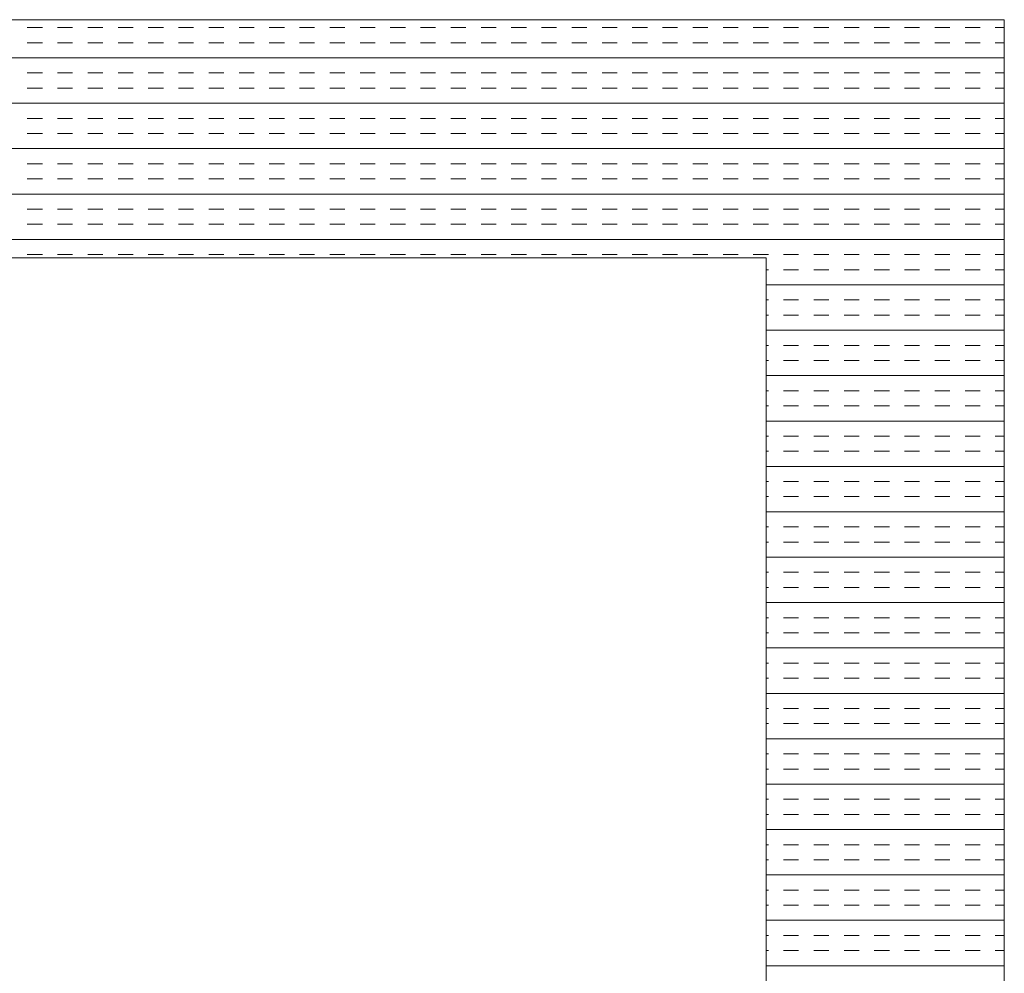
# Model space of a CAD drawing. Extents: x 3940905 to 4145695, y 925352 to 1109797.
# Tile 201 of 256: x 3956186 to 3956393, y 1100046 to 1100246. Entities that reach past the tile are written whole.
import ezdxf

# ---------------------------------------------------------------- set-up
doc = ezdxf.new("R2010")
doc.units = 0
doc.header["$LTSCALE"] = 750
doc.header["$MEASUREMENT"] = 0
doc.layers.add('CKD Equipments', color=252, linetype='CONTINUOUS', lineweight=0)

msp = doc.modelspace()

# ---------------------------------------------------------------- linework, layer by layer
at = {"layer": 'CKD Equipments'}
for p, q in [((3956392.57, 1100245.77), (3955574.57, 1100245.77)), ((3956392.57, 1099545.77), (3956392.57, 1100245.77)), ((3956342.57, 1100195.77), (3955624.57, 1100195.77)), ((3956342.57, 1099595.77), (3956342.57, 1100195.77))]:
    msp.add_line(p, q, dxfattribs=at)
at = {"layer": 'CKD Equipments', "color": 4, "linetype": 'Continuous'}
for p, q in [((3956190.65, 1100244.11), (3956187.48, 1100244.11)), ((3956197, 1100244.11), (3956193.83, 1100244.11)), ((3956203.35, 1100244.11), (3956200.18, 1100244.11)), ((3956209.7, 1100244.11), (3956206.53, 1100244.11)), ((3956216.05, 1100244.11), (3956212.88, 1100244.11)), ((3956222.4, 1100244.11), (3956219.23, 1100244.11)), ((3956228.75, 1100244.11), (3956225.58, 1100244.11)), ((3956235.1, 1100244.11), (3956231.93, 1100244.11)), ((3956241.45, 1100244.11), (3956238.28, 1100244.11)), ((3956247.8, 1100244.11), (3956244.63, 1100244.11)), ((3956254.15, 1100244.11), (3956250.98, 1100244.11)), ((3956260.5, 1100244.11), (3956257.33, 1100244.11)), ((3956266.85, 1100244.11), (3956263.68, 1100244.11)), ((3956273.2, 1100244.11), (3956270.03, 1100244.11)), ((3956279.55, 1100244.11), (3956276.38, 1100244.11)), ((3956285.9, 1100244.11), (3956282.73, 1100244.11)), ((3956292.25, 1100244.11), (3956289.08, 1100244.11)), ((3956298.6, 1100244.11), (3956295.43, 1100244.11)), ((3956304.95, 1100244.11), (3956301.78, 1100244.11)), ((3956311.3, 1100244.11), (3956308.13, 1100244.11)), ((3956317.65, 1100244.11), (3956314.48, 1100244.11)), ((3956324, 1100244.11), (3956320.83, 1100244.11)), ((3956330.35, 1100244.11), (3956327.18, 1100244.11)), ((3956336.7, 1100244.11), (3956333.53, 1100244.11)), ((3956343.05, 1100244.11), (3956339.88, 1100244.11)), ((3956349.4, 1100244.11), (3956346.23, 1100244.11)), ((3956355.75, 1100244.11), (3956352.58, 1100244.11)), ((3956362.1, 1100244.11), (3956358.93, 1100244.11)), ((3956368.45, 1100244.11), (3956365.28, 1100244.11)), ((3956374.8, 1100244.11), (3956371.63, 1100244.11)), ((3956381.15, 1100244.11), (3956377.98, 1100244.11)), ((3956387.5, 1100244.11), (3956384.33, 1100244.11)), ((3956392.57, 1100244.11), (3956390.68, 1100244.11)), ((3956190.65, 1100240.94), (3956187.48, 1100240.94)), ((3956197, 1100240.94), (3956193.83, 1100240.94)), ((3956203.35, 1100240.94), (3956200.18, 1100240.94)), ((3956209.7, 1100240.94), (3956206.53, 1100240.94)), ((3956216.05, 1100240.94), (3956212.88, 1100240.94)), ((3956222.4, 1100240.94), (3956219.23, 1100240.94)), ((3956228.75, 1100240.94), (3956225.58, 1100240.94)), ((3956235.1, 1100240.94), (3956231.93, 1100240.94)), ((3956241.45, 1100240.94), (3956238.28, 1100240.94)), ((3956247.8, 1100240.94), (3956244.63, 1100240.94)), ((3956254.15, 1100240.94), (3956250.98, 1100240.94)), ((3956260.5, 1100240.94), (3956257.33, 1100240.94)), ((3956266.85, 1100240.94), (3956263.68, 1100240.94)), ((3956273.2, 1100240.94), (3956270.03, 1100240.94)), ((3956279.55, 1100240.94), (3956276.38, 1100240.94)), ((3956285.9, 1100240.94), (3956282.73, 1100240.94)), ((3956292.25, 1100240.94), (3956289.08, 1100240.94)), ((3956298.6, 1100240.94), (3956295.43, 1100240.94)), ((3956304.95, 1100240.94), (3956301.78, 1100240.94)), ((3956311.3, 1100240.94), (3956308.13, 1100240.94)), ((3956317.65, 1100240.94), (3956314.48, 1100240.94)), ((3956324, 1100240.94), (3956320.83, 1100240.94)), ((3956330.35, 1100240.94), (3956327.18, 1100240.94)), ((3956336.7, 1100240.94), (3956333.53, 1100240.94)), ((3956343.05, 1100240.94), (3956339.88, 1100240.94)), ((3956349.4, 1100240.94), (3956346.23, 1100240.94)), ((3956355.75, 1100240.94), (3956352.58, 1100240.94)), ((3956362.1, 1100240.94), (3956358.93, 1100240.94)), ((3956368.45, 1100240.94), (3956365.28, 1100240.94)), ((3956374.8, 1100240.94), (3956371.63, 1100240.94)), ((3956381.15, 1100240.94), (3956377.98, 1100240.94)), ((3956387.5, 1100240.94), (3956384.33, 1100240.94)), ((3956392.57, 1100240.94), (3956390.68, 1100240.94)), ((3956392.57, 1100237.76), (3955574.57, 1100237.76)), ((3956190.65, 1100234.59), (3956187.48, 1100234.59)), ((3956197, 1100234.59), (3956193.83, 1100234.59)), ((3956203.35, 1100234.59), (3956200.18, 1100234.59)), ((3956209.7, 1100234.59), (3956206.53, 1100234.59)), ((3956216.05, 1100234.59), (3956212.88, 1100234.59)), ((3956222.4, 1100234.59), (3956219.23, 1100234.59)), ((3956228.75, 1100234.59), (3956225.58, 1100234.59)), ((3956235.1, 1100234.59), (3956231.93, 1100234.59)), ((3956241.45, 1100234.59), (3956238.28, 1100234.59)), ((3956247.8, 1100234.59), (3956244.63, 1100234.59)), ((3956254.15, 1100234.59), (3956250.98, 1100234.59)), ((3956260.5, 1100234.59), (3956257.33, 1100234.59)), ((3956266.85, 1100234.59), (3956263.68, 1100234.59)), ((3956273.2, 1100234.59), (3956270.03, 1100234.59)), ((3956279.55, 1100234.59), (3956276.38, 1100234.59)), ((3956285.9, 1100234.59), (3956282.73, 1100234.59)), ((3956292.25, 1100234.59), (3956289.08, 1100234.59)), ((3956298.6, 1100234.59), (3956295.43, 1100234.59)), ((3956304.95, 1100234.59), (3956301.78, 1100234.59)), ((3956311.3, 1100234.59), (3956308.13, 1100234.59)), ((3956317.65, 1100234.59), (3956314.48, 1100234.59)), ((3956324, 1100234.59), (3956320.83, 1100234.59)), ((3956330.35, 1100234.59), (3956327.18, 1100234.59)), ((3956336.7, 1100234.59), (3956333.53, 1100234.59)), ((3956343.05, 1100234.59), (3956339.88, 1100234.59)), ((3956349.4, 1100234.59), (3956346.23, 1100234.59)), ((3956355.75, 1100234.59), (3956352.58, 1100234.59)), ((3956362.1, 1100234.59), (3956358.93, 1100234.59)), ((3956368.45, 1100234.59), (3956365.28, 1100234.59)), ((3956374.8, 1100234.59), (3956371.63, 1100234.59)), ((3956381.15, 1100234.59), (3956377.98, 1100234.59)), ((3956387.5, 1100234.59), (3956384.33, 1100234.59)), ((3956392.57, 1100234.59), (3956390.68, 1100234.59)), ((3956190.65, 1100231.41), (3956187.48, 1100231.41)), ((3956197, 1100231.41), (3956193.83, 1100231.41)), ((3956203.35, 1100231.41), (3956200.18, 1100231.41)), ((3956209.7, 1100231.41), (3956206.53, 1100231.41)), ((3956216.05, 1100231.41), (3956212.88, 1100231.41)), ((3956222.4, 1100231.41), (3956219.23, 1100231.41)), ((3956228.75, 1100231.41), (3956225.58, 1100231.41)), ((3956235.1, 1100231.41), (3956231.93, 1100231.41)), ((3956241.45, 1100231.41), (3956238.28, 1100231.41)), ((3956247.8, 1100231.41), (3956244.63, 1100231.41)), ((3956254.15, 1100231.41), (3956250.98, 1100231.41)), ((3956260.5, 1100231.41), (3956257.33, 1100231.41)), ((3956266.85, 1100231.41), (3956263.68, 1100231.41)), ((3956273.2, 1100231.41), (3956270.03, 1100231.41)), ((3956279.55, 1100231.41), (3956276.38, 1100231.41)), ((3956285.9, 1100231.41), (3956282.73, 1100231.41)), ((3956292.25, 1100231.41), (3956289.08, 1100231.41)), ((3956298.6, 1100231.41), (3956295.43, 1100231.41)), ((3956304.95, 1100231.41), (3956301.78, 1100231.41)), ((3956311.3, 1100231.41), (3956308.13, 1100231.41)), ((3956317.65, 1100231.41), (3956314.48, 1100231.41)), ((3956324, 1100231.41), (3956320.83, 1100231.41)), ((3956330.35, 1100231.41), (3956327.18, 1100231.41)), ((3956336.7, 1100231.41), (3956333.53, 1100231.41)), ((3956343.05, 1100231.41), (3956339.88, 1100231.41)), ((3956349.4, 1100231.41), (3956346.23, 1100231.41)), ((3956355.75, 1100231.41), (3956352.58, 1100231.41)), ((3956362.1, 1100231.41), (3956358.93, 1100231.41)), ((3956368.45, 1100231.41), (3956365.28, 1100231.41)), ((3956374.8, 1100231.41), (3956371.63, 1100231.41)), ((3956381.15, 1100231.41), (3956377.98, 1100231.41)), ((3956387.5, 1100231.41), (3956384.33, 1100231.41)), ((3956392.57, 1100231.41), (3956390.68, 1100231.41)), ((3956392.57, 1100228.24), (3955574.57, 1100228.24)), ((3956190.65, 1100225.06), (3956187.48, 1100225.06)), ((3956197, 1100225.06), (3956193.83, 1100225.06)), ((3956203.35, 1100225.06), (3956200.18, 1100225.06)), ((3956209.7, 1100225.06), (3956206.53, 1100225.06)), ((3956216.05, 1100225.06), (3956212.88, 1100225.06)), ((3956222.4, 1100225.06), (3956219.23, 1100225.06)), ((3956228.75, 1100225.06), (3956225.58, 1100225.06)), ((3956235.1, 1100225.06), (3956231.93, 1100225.06)), ((3956241.45, 1100225.06), (3956238.28, 1100225.06)), ((3956247.8, 1100225.06), (3956244.63, 1100225.06)), ((3956254.15, 1100225.06), (3956250.98, 1100225.06)), ((3956260.5, 1100225.06), (3956257.33, 1100225.06)), ((3956266.85, 1100225.06), (3956263.68, 1100225.06)), ((3956273.2, 1100225.06), (3956270.03, 1100225.06)), ((3956279.55, 1100225.06), (3956276.38, 1100225.06)), ((3956285.9, 1100225.06), (3956282.73, 1100225.06)), ((3956292.25, 1100225.06), (3956289.08, 1100225.06)), ((3956298.6, 1100225.06), (3956295.43, 1100225.06)), ((3956304.95, 1100225.06), (3956301.78, 1100225.06)), ((3956311.3, 1100225.06), (3956308.13, 1100225.06)), ((3956317.65, 1100225.06), (3956314.48, 1100225.06)), ((3956324, 1100225.06), (3956320.83, 1100225.06)), ((3956330.35, 1100225.06), (3956327.18, 1100225.06)), ((3956336.7, 1100225.06), (3956333.53, 1100225.06)), ((3956343.05, 1100225.06), (3956339.88, 1100225.06)), ((3956349.4, 1100225.06), (3956346.23, 1100225.06)), ((3956355.75, 1100225.06), (3956352.58, 1100225.06)), ((3956362.1, 1100225.06), (3956358.93, 1100225.06)), ((3956368.45, 1100225.06), (3956365.28, 1100225.06)), ((3956374.8, 1100225.06), (3956371.63, 1100225.06)), ((3956381.15, 1100225.06), (3956377.98, 1100225.06)), ((3956387.5, 1100225.06), (3956384.33, 1100225.06)), ((3956392.57, 1100225.06), (3956390.68, 1100225.06)), ((3956190.65, 1100221.89), (3956187.48, 1100221.89)), ((3956197, 1100221.89), (3956193.83, 1100221.89)), ((3956203.35, 1100221.89), (3956200.18, 1100221.89)), ((3956209.7, 1100221.89), (3956206.53, 1100221.89)), ((3956216.05, 1100221.89), (3956212.88, 1100221.89)), ((3956222.4, 1100221.89), (3956219.23, 1100221.89)), ((3956228.75, 1100221.89), (3956225.58, 1100221.89)), ((3956235.1, 1100221.89), (3956231.93, 1100221.89)), ((3956241.45, 1100221.89), (3956238.28, 1100221.89)), ((3956247.8, 1100221.89), (3956244.63, 1100221.89)), ((3956254.15, 1100221.89), (3956250.98, 1100221.89)), ((3956260.5, 1100221.89), (3956257.33, 1100221.89)), ((3956266.85, 1100221.89), (3956263.68, 1100221.89)), ((3956273.2, 1100221.89), (3956270.03, 1100221.89)), ((3956279.55, 1100221.89), (3956276.38, 1100221.89)), ((3956285.9, 1100221.89), (3956282.73, 1100221.89)), ((3956292.25, 1100221.89), (3956289.08, 1100221.89)), ((3956298.6, 1100221.89), (3956295.43, 1100221.89)), ((3956304.95, 1100221.89), (3956301.78, 1100221.89)), ((3956311.3, 1100221.89), (3956308.13, 1100221.89)), ((3956317.65, 1100221.89), (3956314.48, 1100221.89)), ((3956324, 1100221.89), (3956320.83, 1100221.89)), ((3956330.35, 1100221.89), (3956327.18, 1100221.89)), ((3956336.7, 1100221.89), (3956333.53, 1100221.89)), ((3956343.05, 1100221.89), (3956339.88, 1100221.89)), ((3956349.4, 1100221.89), (3956346.23, 1100221.89)), ((3956355.75, 1100221.89), (3956352.58, 1100221.89)), ((3956362.1, 1100221.89), (3956358.93, 1100221.89)), ((3956368.45, 1100221.89), (3956365.28, 1100221.89)), ((3956374.8, 1100221.89), (3956371.63, 1100221.89)), ((3956381.15, 1100221.89), (3956377.98, 1100221.89)), ((3956387.5, 1100221.89), (3956384.33, 1100221.89)), ((3956392.57, 1100221.89), (3956390.68, 1100221.89)), ((3956392.57, 1100218.71), (3955574.57, 1100218.71)), ((3956190.65, 1100215.54), (3956187.48, 1100215.54)), ((3956197, 1100215.54), (3956193.83, 1100215.54)), ((3956203.35, 1100215.54), (3956200.18, 1100215.54)), ((3956209.7, 1100215.54), (3956206.53, 1100215.54)), ((3956216.05, 1100215.54), (3956212.88, 1100215.54)), ((3956222.4, 1100215.54), (3956219.23, 1100215.54)), ((3956228.75, 1100215.54), (3956225.58, 1100215.54)), ((3956235.1, 1100215.54), (3956231.93, 1100215.54)), ((3956241.45, 1100215.54), (3956238.28, 1100215.54)), ((3956247.8, 1100215.54), (3956244.63, 1100215.54)), ((3956254.15, 1100215.54), (3956250.98, 1100215.54)), ((3956260.5, 1100215.54), (3956257.33, 1100215.54)), ((3956266.85, 1100215.54), (3956263.68, 1100215.54)), ((3956273.2, 1100215.54), (3956270.03, 1100215.54)), ((3956279.55, 1100215.54), (3956276.38, 1100215.54)), ((3956285.9, 1100215.54), (3956282.73, 1100215.54)), ((3956292.25, 1100215.54), (3956289.08, 1100215.54)), ((3956298.6, 1100215.54), (3956295.43, 1100215.54)), ((3956304.95, 1100215.54), (3956301.78, 1100215.54)), ((3956311.3, 1100215.54), (3956308.13, 1100215.54)), ((3956317.65, 1100215.54), (3956314.48, 1100215.54)), ((3956324, 1100215.54), (3956320.83, 1100215.54)), ((3956330.35, 1100215.54), (3956327.18, 1100215.54)), ((3956336.7, 1100215.54), (3956333.53, 1100215.54)), ((3956343.05, 1100215.54), (3956339.88, 1100215.54)), ((3956349.4, 1100215.54), (3956346.23, 1100215.54)), ((3956355.75, 1100215.54), (3956352.58, 1100215.54)), ((3956362.1, 1100215.54), (3956358.93, 1100215.54)), ((3956368.45, 1100215.54), (3956365.28, 1100215.54)), ((3956374.8, 1100215.54), (3956371.63, 1100215.54)), ((3956381.15, 1100215.54), (3956377.98, 1100215.54)), ((3956387.5, 1100215.54), (3956384.33, 1100215.54)), ((3956392.57, 1100215.54), (3956390.68, 1100215.54)), ((3956190.65, 1100212.36), (3956187.48, 1100212.36)), ((3956197, 1100212.36), (3956193.83, 1100212.36)), ((3956203.35, 1100212.36), (3956200.18, 1100212.36)), ((3956209.7, 1100212.36), (3956206.53, 1100212.36)), ((3956216.05, 1100212.36), (3956212.88, 1100212.36)), ((3956222.4, 1100212.36), (3956219.23, 1100212.36)), ((3956228.75, 1100212.36), (3956225.58, 1100212.36)), ((3956235.1, 1100212.36), (3956231.93, 1100212.36)), ((3956241.45, 1100212.36), (3956238.28, 1100212.36)), ((3956247.8, 1100212.36), (3956244.63, 1100212.36)), ((3956254.15, 1100212.36), (3956250.98, 1100212.36)), ((3956260.5, 1100212.36), (3956257.33, 1100212.36)), ((3956266.85, 1100212.36), (3956263.68, 1100212.36)), ((3956273.2, 1100212.36), (3956270.03, 1100212.36)), ((3956279.55, 1100212.36), (3956276.38, 1100212.36)), ((3956285.9, 1100212.36), (3956282.73, 1100212.36)), ((3956292.25, 1100212.36), (3956289.08, 1100212.36)), ((3956298.6, 1100212.36), (3956295.43, 1100212.36)), ((3956304.95, 1100212.36), (3956301.78, 1100212.36)), ((3956311.3, 1100212.36), (3956308.13, 1100212.36)), ((3956317.65, 1100212.36), (3956314.48, 1100212.36)), ((3956324, 1100212.36), (3956320.83, 1100212.36)), ((3956330.35, 1100212.36), (3956327.18, 1100212.36)), ((3956336.7, 1100212.36), (3956333.53, 1100212.36)), ((3956343.05, 1100212.36), (3956339.88, 1100212.36)), ((3956349.4, 1100212.36), (3956346.23, 1100212.36)), ((3956355.75, 1100212.36), (3956352.58, 1100212.36)), ((3956362.1, 1100212.36), (3956358.93, 1100212.36)), ((3956368.45, 1100212.36), (3956365.28, 1100212.36)), ((3956374.8, 1100212.36), (3956371.63, 1100212.36)), ((3956381.15, 1100212.36), (3956377.98, 1100212.36)), ((3956387.5, 1100212.36), (3956384.33, 1100212.36)), ((3956392.57, 1100212.36), (3956390.68, 1100212.36)), ((3956392.57, 1100209.19), (3955574.57, 1100209.19)), ((3956190.65, 1100206.01), (3956187.48, 1100206.01)), ((3956197, 1100206.01), (3956193.83, 1100206.01)), ((3956203.35, 1100206.01), (3956200.18, 1100206.01)), ((3956209.7, 1100206.01), (3956206.53, 1100206.01)), ((3956216.05, 1100206.01), (3956212.88, 1100206.01)), ((3956222.4, 1100206.01), (3956219.23, 1100206.01)), ((3956228.75, 1100206.01), (3956225.58, 1100206.01)), ((3956235.1, 1100206.01), (3956231.93, 1100206.01)), ((3956241.45, 1100206.01), (3956238.28, 1100206.01)), ((3956247.8, 1100206.01), (3956244.63, 1100206.01)), ((3956254.15, 1100206.01), (3956250.98, 1100206.01)), ((3956260.5, 1100206.01), (3956257.33, 1100206.01)), ((3956266.85, 1100206.01), (3956263.68, 1100206.01)), ((3956273.2, 1100206.01), (3956270.03, 1100206.01)), ((3956279.55, 1100206.01), (3956276.38, 1100206.01)), ((3956285.9, 1100206.01), (3956282.73, 1100206.01)), ((3956292.25, 1100206.01), (3956289.08, 1100206.01)), ((3956298.6, 1100206.01), (3956295.43, 1100206.01)), ((3956304.95, 1100206.01), (3956301.78, 1100206.01)), ((3956311.3, 1100206.01), (3956308.13, 1100206.01)), ((3956317.65, 1100206.01), (3956314.48, 1100206.01)), ((3956324, 1100206.01), (3956320.83, 1100206.01)), ((3956330.35, 1100206.01), (3956327.18, 1100206.01)), ((3956336.7, 1100206.01), (3956333.53, 1100206.01)), ((3956343.05, 1100206.01), (3956339.88, 1100206.01)), ((3956349.4, 1100206.01), (3956346.23, 1100206.01)), ((3956355.75, 1100206.01), (3956352.58, 1100206.01)), ((3956362.1, 1100206.01), (3956358.93, 1100206.01)), ((3956368.45, 1100206.01), (3956365.28, 1100206.01)), ((3956374.8, 1100206.01), (3956371.63, 1100206.01)), ((3956381.15, 1100206.01), (3956377.98, 1100206.01)), ((3956387.5, 1100206.01), (3956384.33, 1100206.01)), ((3956392.57, 1100206.01), (3956390.68, 1100206.01)), ((3956190.65, 1100202.84), (3956187.48, 1100202.84)), ((3956197, 1100202.84), (3956193.83, 1100202.84)), ((3956203.35, 1100202.84), (3956200.18, 1100202.84)), ((3956209.7, 1100202.84), (3956206.53, 1100202.84)), ((3956216.05, 1100202.84), (3956212.88, 1100202.84)), ((3956222.4, 1100202.84), (3956219.23, 1100202.84)), ((3956228.75, 1100202.84), (3956225.58, 1100202.84)), ((3956235.1, 1100202.84), (3956231.93, 1100202.84)), ((3956241.45, 1100202.84), (3956238.28, 1100202.84)), ((3956247.8, 1100202.84), (3956244.63, 1100202.84)), ((3956254.15, 1100202.84), (3956250.98, 1100202.84)), ((3956260.5, 1100202.84), (3956257.33, 1100202.84)), ((3956266.85, 1100202.84), (3956263.68, 1100202.84)), ((3956273.2, 1100202.84), (3956270.03, 1100202.84)), ((3956279.55, 1100202.84), (3956276.38, 1100202.84)), ((3956285.9, 1100202.84), (3956282.73, 1100202.84)), ((3956292.25, 1100202.84), (3956289.08, 1100202.84)), ((3956298.6, 1100202.84), (3956295.43, 1100202.84)), ((3956304.95, 1100202.84), (3956301.78, 1100202.84)), ((3956311.3, 1100202.84), (3956308.13, 1100202.84)), ((3956317.65, 1100202.84), (3956314.48, 1100202.84)), ((3956324, 1100202.84), (3956320.83, 1100202.84)), ((3956330.35, 1100202.84), (3956327.18, 1100202.84)), ((3956336.7, 1100202.84), (3956333.53, 1100202.84)), ((3956343.05, 1100202.84), (3956339.88, 1100202.84)), ((3956349.4, 1100202.84), (3956346.23, 1100202.84)), ((3956355.75, 1100202.84), (3956352.58, 1100202.84)), ((3956362.1, 1100202.84), (3956358.93, 1100202.84)), ((3956368.45, 1100202.84), (3956365.28, 1100202.84)), ((3956374.8, 1100202.84), (3956371.63, 1100202.84)), ((3956381.15, 1100202.84), (3956377.98, 1100202.84)), ((3956387.5, 1100202.84), (3956384.33, 1100202.84)), ((3956392.57, 1100202.84), (3956390.68, 1100202.84)), ((3956392.57, 1100199.66), (3955574.57, 1100199.66)), ((3956190.65, 1100196.49), (3956187.48, 1100196.49)), ((3956197, 1100196.49), (3956193.83, 1100196.49)), ((3956203.35, 1100196.49), (3956200.18, 1100196.49)), ((3956209.7, 1100196.49), (3956206.53, 1100196.49)), ((3956216.05, 1100196.49), (3956212.88, 1100196.49)), ((3956222.4, 1100196.49), (3956219.23, 1100196.49)), ((3956228.75, 1100196.49), (3956225.58, 1100196.49)), ((3956235.1, 1100196.49), (3956231.93, 1100196.49)), ((3956241.45, 1100196.49), (3956238.28, 1100196.49)), ((3956247.8, 1100196.49), (3956244.63, 1100196.49)), ((3956254.15, 1100196.49), (3956250.98, 1100196.49)), ((3956260.5, 1100196.49), (3956257.33, 1100196.49)), ((3956266.85, 1100196.49), (3956263.68, 1100196.49)), ((3956273.2, 1100196.49), (3956270.03, 1100196.49)), ((3956279.55, 1100196.49), (3956276.38, 1100196.49)), ((3956285.9, 1100196.49), (3956282.73, 1100196.49)), ((3956292.25, 1100196.49), (3956289.08, 1100196.49)), ((3956298.6, 1100196.49), (3956295.43, 1100196.49)), ((3956304.95, 1100196.49), (3956301.78, 1100196.49)), ((3956311.3, 1100196.49), (3956308.13, 1100196.49)), ((3956317.65, 1100196.49), (3956314.48, 1100196.49)), ((3956324, 1100196.49), (3956320.83, 1100196.49)), ((3956330.35, 1100196.49), (3956327.18, 1100196.49)), ((3956336.7, 1100196.49), (3956333.53, 1100196.49)), ((3956343.05, 1100196.49), (3956339.88, 1100196.49)), ((3956349.4, 1100196.49), (3956346.23, 1100196.49)), ((3956355.75, 1100196.49), (3956352.58, 1100196.49)), ((3956362.1, 1100196.49), (3956358.93, 1100196.49)), ((3956368.45, 1100196.49), (3956365.28, 1100196.49)), ((3956374.8, 1100196.49), (3956371.63, 1100196.49)), ((3956381.15, 1100196.49), (3956377.98, 1100196.49)), ((3956387.5, 1100196.49), (3956384.33, 1100196.49)), ((3956392.57, 1100196.49), (3956390.68, 1100196.49)), ((3956343.05, 1100193.31), (3956342.57, 1100193.31)), ((3956349.4, 1100193.31), (3956346.23, 1100193.31)), ((3956355.75, 1100193.31), (3956352.58, 1100193.31)), ((3956362.1, 1100193.31), (3956358.93, 1100193.31)), ((3956368.45, 1100193.31), (3956365.28, 1100193.31)), ((3956374.8, 1100193.31), (3956371.63, 1100193.31)), ((3956381.15, 1100193.31), (3956377.98, 1100193.31)), ((3956387.5, 1100193.31), (3956384.33, 1100193.31)), ((3956392.57, 1100193.31), (3956390.68, 1100193.31)), ((3956392.57, 1100190.14), (3956342.57, 1100190.14)), ((3956343.05, 1100186.96), (3956342.57, 1100186.96)), ((3956349.4, 1100186.96), (3956346.23, 1100186.96)), ((3956355.75, 1100186.96), (3956352.58, 1100186.96)), ((3956362.1, 1100186.96), (3956358.93, 1100186.96)), ((3956368.45, 1100186.96), (3956365.28, 1100186.96)), ((3956374.8, 1100186.96), (3956371.63, 1100186.96)), ((3956381.15, 1100186.96), (3956377.98, 1100186.96)), ((3956387.5, 1100186.96), (3956384.33, 1100186.96)), ((3956392.57, 1100186.96), (3956390.68, 1100186.96)), ((3956343.05, 1100183.79), (3956342.57, 1100183.79)), ((3956349.4, 1100183.79), (3956346.23, 1100183.79)), ((3956355.75, 1100183.79), (3956352.58, 1100183.79)), ((3956362.1, 1100183.79), (3956358.93, 1100183.79)), ((3956368.45, 1100183.79), (3956365.28, 1100183.79)), ((3956374.8, 1100183.79), (3956371.63, 1100183.79)), ((3956381.15, 1100183.79), (3956377.98, 1100183.79)), ((3956387.5, 1100183.79), (3956384.33, 1100183.79)), ((3956392.57, 1100183.79), (3956390.68, 1100183.79)), ((3956392.57, 1100180.61), (3956342.57, 1100180.61)), ((3956343.05, 1100177.44), (3956342.57, 1100177.44)), ((3956349.4, 1100177.44), (3956346.23, 1100177.44)), ((3956355.75, 1100177.44), (3956352.58, 1100177.44)), ((3956362.1, 1100177.44), (3956358.93, 1100177.44)), ((3956368.45, 1100177.44), (3956365.28, 1100177.44)), ((3956374.8, 1100177.44), (3956371.63, 1100177.44)), ((3956381.15, 1100177.44), (3956377.98, 1100177.44)), ((3956387.5, 1100177.44), (3956384.33, 1100177.44)), ((3956392.57, 1100177.44), (3956390.68, 1100177.44)), ((3956343.05, 1100174.26), (3956342.57, 1100174.26)), ((3956349.4, 1100174.26), (3956346.23, 1100174.26)), ((3956355.75, 1100174.26), (3956352.58, 1100174.26)), ((3956362.1, 1100174.26), (3956358.93, 1100174.26)), ((3956368.45, 1100174.26), (3956365.28, 1100174.26)), ((3956374.8, 1100174.26), (3956371.63, 1100174.26)), ((3956381.15, 1100174.26), (3956377.98, 1100174.26)), ((3956387.5, 1100174.26), (3956384.33, 1100174.26)), ((3956392.57, 1100174.26), (3956390.68, 1100174.26)), ((3956392.57, 1100171.09), (3956342.57, 1100171.09)), ((3956343.05, 1100167.91), (3956342.57, 1100167.91)), ((3956349.4, 1100167.91), (3956346.23, 1100167.91)), ((3956355.75, 1100167.91), (3956352.58, 1100167.91)), ((3956362.1, 1100167.91), (3956358.93, 1100167.91)), ((3956368.45, 1100167.91), (3956365.28, 1100167.91)), ((3956374.8, 1100167.91), (3956371.63, 1100167.91)), ((3956381.15, 1100167.91), (3956377.98, 1100167.91)), ((3956387.5, 1100167.91), (3956384.33, 1100167.91)), ((3956392.57, 1100167.91), (3956390.68, 1100167.91)), ((3956343.05, 1100164.74), (3956342.57, 1100164.74)), ((3956349.4, 1100164.74), (3956346.23, 1100164.74)), ((3956355.75, 1100164.74), (3956352.58, 1100164.74)), ((3956362.1, 1100164.74), (3956358.93, 1100164.74)), ((3956368.45, 1100164.74), (3956365.28, 1100164.74)), ((3956374.8, 1100164.74), (3956371.63, 1100164.74)), ((3956381.15, 1100164.74), (3956377.98, 1100164.74)), ((3956387.5, 1100164.74), (3956384.33, 1100164.74)), ((3956392.57, 1100164.74), (3956390.68, 1100164.74)), ((3956392.57, 1100161.56), (3956342.57, 1100161.56)), ((3956343.05, 1100158.39), (3956342.57, 1100158.39)), ((3956349.4, 1100158.39), (3956346.23, 1100158.39)), ((3956355.75, 1100158.39), (3956352.58, 1100158.39)), ((3956362.1, 1100158.39), (3956358.93, 1100158.39)), ((3956368.45, 1100158.39), (3956365.28, 1100158.39)), ((3956374.8, 1100158.39), (3956371.63, 1100158.39)), ((3956381.15, 1100158.39), (3956377.98, 1100158.39)), ((3956387.5, 1100158.39), (3956384.33, 1100158.39)), ((3956392.57, 1100158.39), (3956390.68, 1100158.39)), ((3956343.05, 1100155.21), (3956342.57, 1100155.21)), ((3956349.4, 1100155.21), (3956346.23, 1100155.21)), ((3956355.75, 1100155.21), (3956352.58, 1100155.21)), ((3956362.1, 1100155.21), (3956358.93, 1100155.21)), ((3956368.45, 1100155.21), (3956365.28, 1100155.21)), ((3956374.8, 1100155.21), (3956371.63, 1100155.21)), ((3956381.15, 1100155.21), (3956377.98, 1100155.21)), ((3956387.5, 1100155.21), (3956384.33, 1100155.21)), ((3956392.57, 1100155.21), (3956390.68, 1100155.21)), ((3956392.57, 1100152.04), (3956342.57, 1100152.04)), ((3956343.05, 1100148.86), (3956342.57, 1100148.86)), ((3956349.4, 1100148.86), (3956346.23, 1100148.86)), ((3956355.75, 1100148.86), (3956352.58, 1100148.86)), ((3956362.1, 1100148.86), (3956358.93, 1100148.86)), ((3956368.45, 1100148.86), (3956365.28, 1100148.86)), ((3956374.8, 1100148.86), (3956371.63, 1100148.86)), ((3956381.15, 1100148.86), (3956377.98, 1100148.86)), ((3956387.5, 1100148.86), (3956384.33, 1100148.86)), ((3956392.57, 1100148.86), (3956390.68, 1100148.86)), ((3956343.05, 1100145.69), (3956342.57, 1100145.69)), ((3956349.4, 1100145.69), (3956346.23, 1100145.69)), ((3956355.75, 1100145.69), (3956352.58, 1100145.69)), ((3956362.1, 1100145.69), (3956358.93, 1100145.69)), ((3956368.45, 1100145.69), (3956365.28, 1100145.69)), ((3956374.8, 1100145.69), (3956371.63, 1100145.69)), ((3956381.15, 1100145.69), (3956377.98, 1100145.69)), ((3956387.5, 1100145.69), (3956384.33, 1100145.69)), ((3956392.57, 1100145.69), (3956390.68, 1100145.69)), ((3956392.57, 1100142.51), (3956342.57, 1100142.51)), ((3956343.05, 1100139.34), (3956342.57, 1100139.34)), ((3956349.4, 1100139.34), (3956346.23, 1100139.34)), ((3956355.75, 1100139.34), (3956352.58, 1100139.34)), ((3956362.1, 1100139.34), (3956358.93, 1100139.34)), ((3956368.45, 1100139.34), (3956365.28, 1100139.34)), ((3956374.8, 1100139.34), (3956371.63, 1100139.34)), ((3956381.15, 1100139.34), (3956377.98, 1100139.34)), ((3956387.5, 1100139.34), (3956384.33, 1100139.34)), ((3956392.57, 1100139.34), (3956390.68, 1100139.34)), ((3956343.05, 1100136.16), (3956342.57, 1100136.16)), ((3956349.4, 1100136.16), (3956346.23, 1100136.16)), ((3956355.75, 1100136.16), (3956352.58, 1100136.16)), ((3956362.1, 1100136.16), (3956358.93, 1100136.16)), ((3956368.45, 1100136.16), (3956365.28, 1100136.16)), ((3956374.8, 1100136.16), (3956371.63, 1100136.16)), ((3956381.15, 1100136.16), (3956377.98, 1100136.16)), ((3956387.5, 1100136.16), (3956384.33, 1100136.16)), ((3956392.57, 1100136.16), (3956390.68, 1100136.16)), ((3956392.57, 1100132.99), (3956342.57, 1100132.99)), ((3956343.05, 1100129.81), (3956342.57, 1100129.81)), ((3956349.4, 1100129.81), (3956346.23, 1100129.81)), ((3956355.75, 1100129.81), (3956352.58, 1100129.81)), ((3956362.1, 1100129.81), (3956358.93, 1100129.81)), ((3956368.45, 1100129.81), (3956365.28, 1100129.81)), ((3956374.8, 1100129.81), (3956371.63, 1100129.81)), ((3956381.15, 1100129.81), (3956377.98, 1100129.81)), ((3956387.5, 1100129.81), (3956384.33, 1100129.81)), ((3956392.57, 1100129.81), (3956390.68, 1100129.81)), ((3956343.05, 1100126.64), (3956342.57, 1100126.64)), ((3956349.4, 1100126.64), (3956346.23, 1100126.64)), ((3956355.75, 1100126.64), (3956352.58, 1100126.64)), ((3956362.1, 1100126.64), (3956358.93, 1100126.64)), ((3956368.45, 1100126.64), (3956365.28, 1100126.64)), ((3956374.8, 1100126.64), (3956371.63, 1100126.64)), ((3956381.15, 1100126.64), (3956377.98, 1100126.64)), ((3956387.5, 1100126.64), (3956384.33, 1100126.64)), ((3956392.57, 1100126.64), (3956390.68, 1100126.64)), ((3956392.57, 1100123.46), (3956342.57, 1100123.46)), ((3956343.05, 1100120.29), (3956342.57, 1100120.29)), ((3956349.4, 1100120.29), (3956346.23, 1100120.29)), ((3956355.75, 1100120.29), (3956352.58, 1100120.29)), ((3956362.1, 1100120.29), (3956358.93, 1100120.29)), ((3956368.45, 1100120.29), (3956365.28, 1100120.29)), ((3956374.8, 1100120.29), (3956371.63, 1100120.29)), ((3956381.15, 1100120.29), (3956377.98, 1100120.29)), ((3956387.5, 1100120.29), (3956384.33, 1100120.29)), ((3956392.57, 1100120.29), (3956390.68, 1100120.29)), ((3956343.05, 1100117.11), (3956342.57, 1100117.11)), ((3956349.4, 1100117.11), (3956346.23, 1100117.11)), ((3956355.75, 1100117.11), (3956352.58, 1100117.11)), ((3956362.1, 1100117.11), (3956358.93, 1100117.11)), ((3956368.45, 1100117.11), (3956365.28, 1100117.11)), ((3956374.8, 1100117.11), (3956371.63, 1100117.11)), ((3956381.15, 1100117.11), (3956377.98, 1100117.11)), ((3956387.5, 1100117.11), (3956384.33, 1100117.11)), ((3956392.57, 1100117.11), (3956390.68, 1100117.11)), ((3956392.57, 1100113.94), (3956342.57, 1100113.94)), ((3956343.05, 1100110.76), (3956342.57, 1100110.76)), ((3956349.4, 1100110.76), (3956346.23, 1100110.76)), ((3956355.75, 1100110.76), (3956352.58, 1100110.76)), ((3956362.1, 1100110.76), (3956358.93, 1100110.76)), ((3956368.45, 1100110.76), (3956365.28, 1100110.76)), ((3956374.8, 1100110.76), (3956371.63, 1100110.76)), ((3956381.15, 1100110.76), (3956377.98, 1100110.76)), ((3956387.5, 1100110.76), (3956384.33, 1100110.76)), ((3956392.57, 1100110.76), (3956390.68, 1100110.76)), ((3956343.05, 1100107.59), (3956342.57, 1100107.59)), ((3956349.4, 1100107.59), (3956346.23, 1100107.59)), ((3956355.75, 1100107.59), (3956352.58, 1100107.59)), ((3956362.1, 1100107.59), (3956358.93, 1100107.59)), ((3956368.45, 1100107.59), (3956365.28, 1100107.59)), ((3956374.8, 1100107.59), (3956371.63, 1100107.59)), ((3956381.15, 1100107.59), (3956377.98, 1100107.59)), ((3956387.5, 1100107.59), (3956384.33, 1100107.59)), ((3956392.57, 1100107.59), (3956390.68, 1100107.59)), ((3956392.57, 1100104.41), (3956342.57, 1100104.41)), ((3956343.05, 1100101.24), (3956342.57, 1100101.24)), ((3956349.4, 1100101.24), (3956346.23, 1100101.24)), ((3956355.75, 1100101.24), (3956352.58, 1100101.24)), ((3956362.1, 1100101.24), (3956358.93, 1100101.24)), ((3956368.45, 1100101.24), (3956365.28, 1100101.24)), ((3956374.8, 1100101.24), (3956371.63, 1100101.24)), ((3956381.15, 1100101.24), (3956377.98, 1100101.24)), ((3956387.5, 1100101.24), (3956384.33, 1100101.24)), ((3956392.57, 1100101.24), (3956390.68, 1100101.24)), ((3956343.05, 1100098.06), (3956342.57, 1100098.06)), ((3956349.4, 1100098.06), (3956346.23, 1100098.06)), ((3956355.75, 1100098.06), (3956352.58, 1100098.06)), ((3956362.1, 1100098.06), (3956358.93, 1100098.06)), ((3956368.45, 1100098.06), (3956365.28, 1100098.06)), ((3956374.8, 1100098.06), (3956371.63, 1100098.06)), ((3956381.15, 1100098.06), (3956377.98, 1100098.06)), ((3956387.5, 1100098.06), (3956384.33, 1100098.06)), ((3956392.57, 1100098.06), (3956390.68, 1100098.06)), ((3956392.57, 1100094.89), (3956342.57, 1100094.89)), ((3956343.05, 1100091.71), (3956342.57, 1100091.71)), ((3956349.4, 1100091.71), (3956346.23, 1100091.71)), ((3956355.75, 1100091.71), (3956352.58, 1100091.71)), ((3956362.1, 1100091.71), (3956358.93, 1100091.71)), ((3956368.45, 1100091.71), (3956365.28, 1100091.71)), ((3956374.8, 1100091.71), (3956371.63, 1100091.71)), ((3956381.15, 1100091.71), (3956377.98, 1100091.71)), ((3956387.5, 1100091.71), (3956384.33, 1100091.71)), ((3956392.57, 1100091.71), (3956390.68, 1100091.71)), ((3956343.05, 1100088.54), (3956342.57, 1100088.54)), ((3956349.4, 1100088.54), (3956346.23, 1100088.54)), ((3956355.75, 1100088.54), (3956352.58, 1100088.54)), ((3956362.1, 1100088.54), (3956358.93, 1100088.54)), ((3956368.45, 1100088.54), (3956365.28, 1100088.54)), ((3956374.8, 1100088.54), (3956371.63, 1100088.54)), ((3956381.15, 1100088.54), (3956377.98, 1100088.54)), ((3956387.5, 1100088.54), (3956384.33, 1100088.54)), ((3956392.57, 1100088.54), (3956390.68, 1100088.54)), ((3956392.57, 1100085.36), (3956342.57, 1100085.36)), ((3956343.05, 1100082.19), (3956342.57, 1100082.19)), ((3956349.4, 1100082.19), (3956346.23, 1100082.19)), ((3956355.75, 1100082.19), (3956352.58, 1100082.19)), ((3956362.1, 1100082.19), (3956358.93, 1100082.19)), ((3956368.45, 1100082.19), (3956365.28, 1100082.19)), ((3956374.8, 1100082.19), (3956371.63, 1100082.19)), ((3956381.15, 1100082.19), (3956377.98, 1100082.19)), ((3956387.5, 1100082.19), (3956384.33, 1100082.19)), ((3956392.57, 1100082.19), (3956390.68, 1100082.19)), ((3956343.05, 1100079.01), (3956342.57, 1100079.01)), ((3956349.4, 1100079.01), (3956346.23, 1100079.01)), ((3956355.75, 1100079.01), (3956352.58, 1100079.01)), ((3956362.1, 1100079.01), (3956358.93, 1100079.01)), ((3956368.45, 1100079.01), (3956365.28, 1100079.01)), ((3956374.8, 1100079.01), (3956371.63, 1100079.01)), ((3956381.15, 1100079.01), (3956377.98, 1100079.01)), ((3956387.5, 1100079.01), (3956384.33, 1100079.01)), ((3956392.57, 1100079.01), (3956390.68, 1100079.01)), ((3956392.57, 1100075.84), (3956342.57, 1100075.84)), ((3956343.05, 1100072.66), (3956342.57, 1100072.66)), ((3956349.4, 1100072.66), (3956346.23, 1100072.66)), ((3956355.75, 1100072.66), (3956352.58, 1100072.66)), ((3956362.1, 1100072.66), (3956358.93, 1100072.66)), ((3956368.45, 1100072.66), (3956365.28, 1100072.66)), ((3956374.8, 1100072.66), (3956371.63, 1100072.66)), ((3956381.15, 1100072.66), (3956377.98, 1100072.66)), ((3956387.5, 1100072.66), (3956384.33, 1100072.66)), ((3956392.57, 1100072.66), (3956390.68, 1100072.66)), ((3956343.05, 1100069.49), (3956342.57, 1100069.49)), ((3956349.4, 1100069.49), (3956346.23, 1100069.49)), ((3956355.75, 1100069.49), (3956352.58, 1100069.49)), ((3956362.1, 1100069.49), (3956358.93, 1100069.49)), ((3956368.45, 1100069.49), (3956365.28, 1100069.49)), ((3956374.8, 1100069.49), (3956371.63, 1100069.49)), ((3956381.15, 1100069.49), (3956377.98, 1100069.49)), ((3956387.5, 1100069.49), (3956384.33, 1100069.49)), ((3956392.57, 1100069.49), (3956390.68, 1100069.49)), ((3956392.57, 1100066.31), (3956342.57, 1100066.31)), ((3956343.05, 1100063.14), (3956342.57, 1100063.14)), ((3956349.4, 1100063.14), (3956346.23, 1100063.14)), ((3956355.75, 1100063.14), (3956352.58, 1100063.14)), ((3956362.1, 1100063.14), (3956358.93, 1100063.14)), ((3956368.45, 1100063.14), (3956365.28, 1100063.14)), ((3956374.8, 1100063.14), (3956371.63, 1100063.14)), ((3956381.15, 1100063.14), (3956377.98, 1100063.14)), ((3956387.5, 1100063.14), (3956384.33, 1100063.14)), ((3956392.57, 1100063.14), (3956390.68, 1100063.14)), ((3956343.05, 1100059.96), (3956342.57, 1100059.96)), ((3956349.4, 1100059.96), (3956346.23, 1100059.96)), ((3956355.75, 1100059.96), (3956352.58, 1100059.96)), ((3956362.1, 1100059.96), (3956358.93, 1100059.96)), ((3956368.45, 1100059.96), (3956365.28, 1100059.96)), ((3956374.8, 1100059.96), (3956371.63, 1100059.96)), ((3956381.15, 1100059.96), (3956377.98, 1100059.96)), ((3956387.5, 1100059.96), (3956384.33, 1100059.96)), ((3956392.57, 1100059.96), (3956390.68, 1100059.96)), ((3956392.57, 1100056.79), (3956342.57, 1100056.79)), ((3956343.05, 1100053.61), (3956342.57, 1100053.61)), ((3956349.4, 1100053.61), (3956346.23, 1100053.61)), ((3956355.75, 1100053.61), (3956352.58, 1100053.61)), ((3956362.1, 1100053.61), (3956358.93, 1100053.61)), ((3956368.45, 1100053.61), (3956365.28, 1100053.61)), ((3956374.8, 1100053.61), (3956371.63, 1100053.61)), ((3956381.15, 1100053.61), (3956377.98, 1100053.61)), ((3956387.5, 1100053.61), (3956384.33, 1100053.61)), ((3956392.57, 1100053.61), (3956390.68, 1100053.61)), ((3956343.05, 1100050.44), (3956342.57, 1100050.44)), ((3956349.4, 1100050.44), (3956346.23, 1100050.44)), ((3956355.75, 1100050.44), (3956352.58, 1100050.44)), ((3956362.1, 1100050.44), (3956358.93, 1100050.44)), ((3956368.45, 1100050.44), (3956365.28, 1100050.44)), ((3956374.8, 1100050.44), (3956371.63, 1100050.44)), ((3956381.15, 1100050.44), (3956377.98, 1100050.44)), ((3956387.5, 1100050.44), (3956384.33, 1100050.44)), ((3956392.57, 1100050.44), (3956390.68, 1100050.44)), ((3956392.57, 1100047.26), (3956342.57, 1100047.26))]:
    msp.add_line(p, q, dxfattribs=at)

doc.saveas('drawing.dxf')
